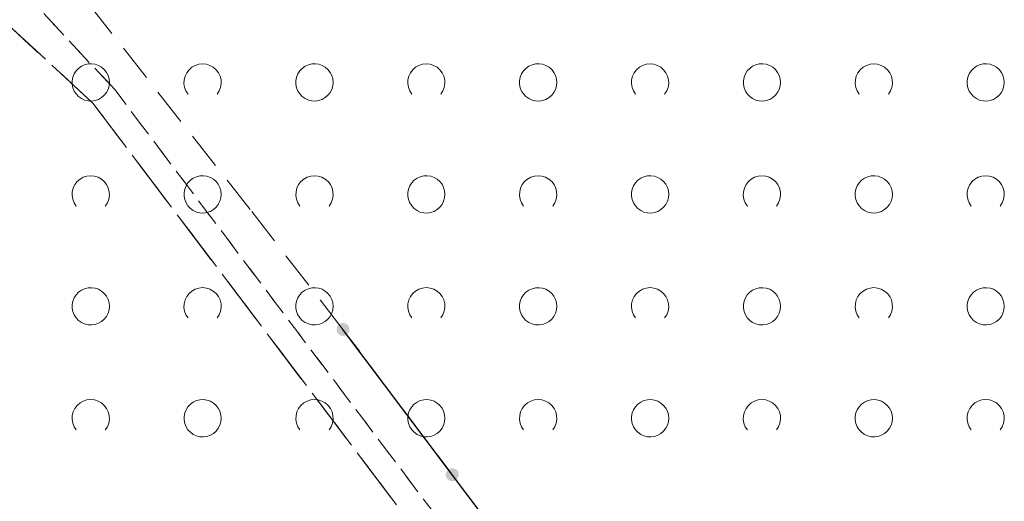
# Model space of a CAD drawing. Extents: x 5474185 to 5474933, y 5916077 to 5916824.
# Tile 36 of 256: x 5474306 to 5474333, y 5916593 to 5916606. Entities that reach past the tile are written whole.
import ezdxf

# ---------------------------------------------------------------- set-up
doc = ezdxf.new("R2010")
doc.units = 0
for name, pattern in [('PRZER1-1', [1, 0.5, -0.5]), ('PRZER2-1', [1.5, 1, -0.5]), ('PRZER3-1', [2, 1.5, -0.5])]:
    doc.linetypes.add(name, pattern=pattern)
for name, color, linetype, lineweight in [('GESKKL', 253, 'CONTINUOUS', 18), ('GESUZY', 253, 'CONTINUOUS', 18), ('GSLKOG', 253, 'CONTINUOUS', 35), ('GSSTZI', 254, 'CONTINUOUS', 18), ('GSSZAD', 254, 'CONTINUOUS', 18)]:
    doc.layers.add(name, color=color, linetype=linetype, lineweight=lineweight)

msp = doc.modelspace()

# ---------------------------------------------------------------- hatches: boundary and pattern name
at = {"layer": 'GSLKOG'}
for points in [[(5474315.131227, 5916597.476293), (5474315.085545, 5916597.476717), (5474315.04153, 5916597.488951), (5474315.00218, 5916597.51216), (5474314.970178, 5916597.544763), (5474314.947705, 5916597.584537), (5474314.936293, 5916597.628773), (5474314.936717, 5916597.674455), (5474314.948951, 5916597.71847), (5474314.97216, 5916597.75782), (5474315.004763, 5916597.789822), (5474315.044537, 5916597.812295), (5474315.088773, 5916597.823707), (5474315.134455, 5916597.823283), (5474315.17847, 5916597.811049), (5474315.21782, 5916597.78784), (5474315.249822, 5916597.755237), (5474315.272295, 5916597.715463), (5474315.283707, 5916597.671227), (5474315.283283, 5916597.625545), (5474315.271049, 5916597.58153), (5474315.24784, 5916597.54218), (5474315.215237, 5916597.510178), (5474315.175463, 5916597.487705)], [(5474318.061049, 5916593.583646), (5474318.015368, 5916593.58407), (5474317.971352, 5916593.596304), (5474317.932002, 5916593.619513), (5474317.900001, 5916593.652116), (5474317.877528, 5916593.69189), (5474317.866115, 5916593.736126), (5474317.866539, 5916593.781808), (5474317.878773, 5916593.825823), (5474317.901982, 5916593.865173), (5474317.934585, 5916593.897175), (5474317.974359, 5916593.919648), (5474318.018595, 5916593.931061), (5474318.064277, 5916593.930637), (5474318.108292, 5916593.918402), (5474318.147642, 5916593.895193), (5474318.179644, 5916593.862591), (5474318.202117, 5916593.822817), (5474318.21353, 5916593.77858), (5474318.213106, 5916593.732898), (5474318.200871, 5916593.688883), (5474318.177662, 5916593.649533), (5474318.14506, 5916593.617532), (5474318.105286, 5916593.595059)], [(5474318.061049, 5916593.583646), (5474318.015368, 5916593.58407), (5474317.971352, 5916593.596304), (5474317.932002, 5916593.619513), (5474317.900001, 5916593.652116), (5474317.877528, 5916593.69189), (5474317.866115, 5916593.736126), (5474317.866539, 5916593.781808), (5474317.878773, 5916593.825823), (5474317.901982, 5916593.865173), (5474317.934585, 5916593.897175), (5474317.974359, 5916593.919648), (5474318.018595, 5916593.931061), (5474318.064277, 5916593.930637), (5474318.108292, 5916593.918402), (5474318.147642, 5916593.895193), (5474318.179644, 5916593.862591), (5474318.202117, 5916593.822817), (5474318.21353, 5916593.77858), (5474318.213106, 5916593.732898), (5474318.200871, 5916593.688883), (5474318.177662, 5916593.649533), (5474318.14506, 5916593.617532), (5474318.105286, 5916593.595059)]]:
    msp.add_hatch(color=256, dxfattribs=at).paths.add_polyline_path(points)

# ---------------------------------------------------------------- linework, layer by layer
at = {"layer": 'GESKKL', "linetype": 'PRZER3-1', "lineweight": 13}
for p, q in [((5474300.15, 5916611.34, 10.06), (5474308.4, 5916603.72, 10.06)), ((5474308.4, 5916603.72, 10.06), (5474300.15, 5916611.34, 10.06)), ((5474308.4, 5916603.72, 10.06), (5474318.81, 5916589.96, 10.06)), ((5474318.81, 5916589.96, 10.06), (5474308.4, 5916603.72, 10.06))]:
    msp.add_line(p, q, dxfattribs=at)
at = {"layer": 'GESUZY', "linetype": 'PRZER1-1', "lineweight": 13}
for p, q in [((5474308.99, 5916604.08, 10.08), (5474301.62, 5916611.96, 10.08)), ((5474301.62, 5916611.96, 10.08), (5474308.99, 5916604.08, 10.08)), ((5474308.4, 5916603.72, 10.08), (5474300.15, 5916611.34, 10.08)), ((5474300.15, 5916611.34, 10.08), (5474308.4, 5916603.72, 10.08)), ((5474319.97, 5916589.52, 10.08), (5474308.99, 5916604.08, 10.08)), ((5474308.99, 5916604.08, 10.08), (5474319.97, 5916589.52, 10.08)), ((5474318.81, 5916589.96, 10.08), (5474308.4, 5916603.72, 10.08)), ((5474308.4, 5916603.72, 10.08), (5474318.81, 5916589.96, 10.08))]:
    msp.add_line(p, q, dxfattribs=at)
at = {"layer": 'GSLKOG', "linetype": 'Continuous', "lineweight": 30}
msp.add_line((5474329.99, 5916577.88, 10.18), (5474315.11, 5916597.65, 10.18), dxfattribs=at)
at = {"layer": 'GSSTZI', "linetype": 'PRZER2-1', "lineweight": 13}
for p, q in [((5474312.62, 5916600.87, 10.1), (5474304.08, 5916611.73, 10.1)), ((5474315.11, 5916597.65, 10.1), (5474312.62, 5916600.87, 10.1)), ((5474329.99, 5916577.88, 10.1), (5474315.11, 5916597.65, 10.1))]:
    msp.add_line(p, q, dxfattribs=at)
at = {"layer": 'GSSZAD', "elevation": 10.1, "flags": 128}
for points in [[(5474308.845, 5916604.271005), (5474308.835964, 5916604.365631), (5474308.809184, 5916604.456836), (5474308.765627, 5916604.541325), (5474308.706867, 5916604.616045), (5474308.635028, 5916604.678293), (5474308.552708, 5916604.725821), (5474308.462879, 5916604.756911), (5474308.368791, 5916604.770439), (5474308.273843, 5916604.765916), (5474308.181466, 5916604.743505), (5474308.095, 5916604.704018), (5474308.01757, 5916604.64888), (5474307.951973, 5916604.580084), (5474307.900582, 5916604.500118), (5474307.865254, 5916604.411871), (5474307.847264, 5916604.318533), (5474307.847264, 5916604.223477), (5474307.865254, 5916604.130139), (5474307.900582, 5916604.041892), (5474307.951973, 5916603.961926), (5474308.01757, 5916603.89313), (5474308.095, 5916603.837992), (5474308.181466, 5916603.798505), (5474308.273843, 5916603.776094), (5474308.368791, 5916603.771571), (5474308.462879, 5916603.785099), (5474308.552708, 5916603.816189), (5474308.635028, 5916603.863717), (5474308.706867, 5916603.925965), (5474308.765627, 5916604.000685), (5474308.809184, 5916604.085174), (5474308.835964, 5916604.176379), (5474308.845, 5916604.271005)], [(5474314.845, 5916604.271005), (5474314.835964, 5916604.365631), (5474314.809184, 5916604.456836), (5474314.765627, 5916604.541325), (5474314.706867, 5916604.616045), (5474314.635028, 5916604.678293), (5474314.552708, 5916604.725821), (5474314.462879, 5916604.756911), (5474314.368791, 5916604.770439), (5474314.273843, 5916604.765916), (5474314.181466, 5916604.743505), (5474314.095, 5916604.704018), (5474314.01757, 5916604.64888), (5474313.951973, 5916604.580084), (5474313.900582, 5916604.500118), (5474313.865254, 5916604.411871), (5474313.847264, 5916604.318533), (5474313.847264, 5916604.223477), (5474313.865254, 5916604.130139), (5474313.900582, 5916604.041892), (5474313.951973, 5916603.961926), (5474314.01757, 5916603.89313), (5474314.095, 5916603.837992), (5474314.181466, 5916603.798505), (5474314.273843, 5916603.776094), (5474314.368791, 5916603.771571), (5474314.462879, 5916603.785099), (5474314.552708, 5916603.816189), (5474314.635028, 5916603.863717), (5474314.706867, 5916603.925965), (5474314.765627, 5916604.000685), (5474314.809184, 5916604.085174), (5474314.835964, 5916604.176379), (5474314.845, 5916604.271005)], [(5474320.845, 5916604.271005), (5474320.835964, 5916604.365631), (5474320.809184, 5916604.456836), (5474320.765627, 5916604.541325), (5474320.706867, 5916604.616045), (5474320.635028, 5916604.678293), (5474320.552708, 5916604.725821), (5474320.462879, 5916604.756911), (5474320.368791, 5916604.770439), (5474320.273843, 5916604.765916), (5474320.181466, 5916604.743505), (5474320.095, 5916604.704018), (5474320.01757, 5916604.64888), (5474319.951973, 5916604.580084), (5474319.900582, 5916604.500118), (5474319.865254, 5916604.411871), (5474319.847264, 5916604.318533), (5474319.847264, 5916604.223477), (5474319.865254, 5916604.130139), (5474319.900582, 5916604.041892), (5474319.951973, 5916603.961926), (5474320.01757, 5916603.89313), (5474320.095, 5916603.837992), (5474320.181466, 5916603.798505), (5474320.273843, 5916603.776094), (5474320.368791, 5916603.771571), (5474320.462879, 5916603.785099), (5474320.552708, 5916603.816189), (5474320.635028, 5916603.863717), (5474320.706867, 5916603.925965), (5474320.765627, 5916604.000685), (5474320.809184, 5916604.085174), (5474320.835964, 5916604.176379), (5474320.845, 5916604.271005)], [(5474326.845, 5916604.271005), (5474326.835964, 5916604.365631), (5474326.809184, 5916604.456836), (5474326.765627, 5916604.541325), (5474326.706867, 5916604.616045), (5474326.635028, 5916604.678293), (5474326.552708, 5916604.725821), (5474326.462879, 5916604.756911), (5474326.368791, 5916604.770439), (5474326.273843, 5916604.765916), (5474326.181466, 5916604.743505), (5474326.095, 5916604.704018), (5474326.01757, 5916604.64888), (5474325.951973, 5916604.580084), (5474325.900582, 5916604.500118), (5474325.865254, 5916604.411871), (5474325.847264, 5916604.318533), (5474325.847264, 5916604.223477), (5474325.865254, 5916604.130139), (5474325.900582, 5916604.041892), (5474325.951973, 5916603.961926), (5474326.01757, 5916603.89313), (5474326.095, 5916603.837992), (5474326.181466, 5916603.798505), (5474326.273843, 5916603.776094), (5474326.368791, 5916603.771571), (5474326.462879, 5916603.785099), (5474326.552708, 5916603.816189), (5474326.635028, 5916603.863717), (5474326.706867, 5916603.925965), (5474326.765627, 5916604.000685), (5474326.809184, 5916604.085174), (5474326.835964, 5916604.176379), (5474326.845, 5916604.271005)], [(5474332.845, 5916604.271005), (5474332.835964, 5916604.365631), (5474332.809184, 5916604.456836), (5474332.765627, 5916604.541325), (5474332.706867, 5916604.616045), (5474332.635028, 5916604.678293), (5474332.552708, 5916604.725821), (5474332.462879, 5916604.756911), (5474332.368791, 5916604.770439), (5474332.273843, 5916604.765916), (5474332.181466, 5916604.743505), (5474332.095, 5916604.704018), (5474332.01757, 5916604.64888), (5474331.951973, 5916604.580084), (5474331.900582, 5916604.500118), (5474331.865254, 5916604.411871), (5474331.847264, 5916604.318533), (5474331.847264, 5916604.223477), (5474331.865254, 5916604.130139), (5474331.900582, 5916604.041892), (5474331.951973, 5916603.961926), (5474332.01757, 5916603.89313), (5474332.095, 5916603.837992), (5474332.181466, 5916603.798505), (5474332.273843, 5916603.776094), (5474332.368791, 5916603.771571), (5474332.462879, 5916603.785099), (5474332.552708, 5916603.816189), (5474332.635028, 5916603.863717), (5474332.706867, 5916603.925965), (5474332.765627, 5916604.000685), (5474332.809184, 5916604.085174), (5474332.835964, 5916604.176379), (5474332.845, 5916604.271005)], [(5474311.845, 5916601.271005), (5474311.835964, 5916601.365631), (5474311.809184, 5916601.456836), (5474311.765627, 5916601.541325), (5474311.706867, 5916601.616045), (5474311.635028, 5916601.678293), (5474311.552708, 5916601.725821), (5474311.462879, 5916601.756911), (5474311.368791, 5916601.770439), (5474311.273843, 5916601.765916), (5474311.181466, 5916601.743505), (5474311.095, 5916601.704018), (5474311.01757, 5916601.64888), (5474310.951973, 5916601.580084), (5474310.900582, 5916601.500118), (5474310.865254, 5916601.411871), (5474310.847264, 5916601.318533), (5474310.847264, 5916601.223477), (5474310.865254, 5916601.130139), (5474310.900582, 5916601.041892), (5474310.951973, 5916600.961926), (5474311.01757, 5916600.89313), (5474311.095, 5916600.837992), (5474311.181466, 5916600.798505), (5474311.273843, 5916600.776094), (5474311.368791, 5916600.771571), (5474311.462879, 5916600.785099), (5474311.552708, 5916600.816189), (5474311.635028, 5916600.863717), (5474311.706867, 5916600.925965), (5474311.765627, 5916601.000685), (5474311.809184, 5916601.085174), (5474311.835964, 5916601.176379), (5474311.845, 5916601.271005)], [(5474317.845, 5916601.271005), (5474317.835964, 5916601.365631), (5474317.809184, 5916601.456836), (5474317.765627, 5916601.541325), (5474317.706867, 5916601.616045), (5474317.635028, 5916601.678293), (5474317.552708, 5916601.725821), (5474317.462879, 5916601.756911), (5474317.368791, 5916601.770439), (5474317.273843, 5916601.765916), (5474317.181466, 5916601.743505), (5474317.095, 5916601.704018), (5474317.01757, 5916601.64888), (5474316.951973, 5916601.580084), (5474316.900582, 5916601.500118), (5474316.865254, 5916601.411871), (5474316.847264, 5916601.318533), (5474316.847264, 5916601.223477), (5474316.865254, 5916601.130139), (5474316.900582, 5916601.041892), (5474316.951973, 5916600.961926), (5474317.01757, 5916600.89313), (5474317.095, 5916600.837992), (5474317.181466, 5916600.798505), (5474317.273843, 5916600.776094), (5474317.368791, 5916600.771571), (5474317.462879, 5916600.785099), (5474317.552708, 5916600.816189), (5474317.635028, 5916600.863717), (5474317.706867, 5916600.925965), (5474317.765627, 5916601.000685), (5474317.809184, 5916601.085174), (5474317.835964, 5916601.176379), (5474317.845, 5916601.271005)], [(5474323.845, 5916601.271005), (5474323.835964, 5916601.365631), (5474323.809184, 5916601.456836), (5474323.765627, 5916601.541325), (5474323.706867, 5916601.616045), (5474323.635028, 5916601.678293), (5474323.552708, 5916601.725821), (5474323.462879, 5916601.756911), (5474323.368791, 5916601.770439), (5474323.273843, 5916601.765916), (5474323.181466, 5916601.743505), (5474323.095, 5916601.704018), (5474323.01757, 5916601.64888), (5474322.951973, 5916601.580084), (5474322.900582, 5916601.500118), (5474322.865254, 5916601.411871), (5474322.847264, 5916601.318533), (5474322.847264, 5916601.223477), (5474322.865254, 5916601.130139), (5474322.900582, 5916601.041892), (5474322.951973, 5916600.961926), (5474323.01757, 5916600.89313), (5474323.095, 5916600.837992), (5474323.181466, 5916600.798505), (5474323.273843, 5916600.776094), (5474323.368791, 5916600.771571), (5474323.462879, 5916600.785099), (5474323.552708, 5916600.816189), (5474323.635028, 5916600.863717), (5474323.706867, 5916600.925965), (5474323.765627, 5916601.000685), (5474323.809184, 5916601.085174), (5474323.835964, 5916601.176379), (5474323.845, 5916601.271005)], [(5474329.845, 5916601.271005), (5474329.835964, 5916601.365631), (5474329.809184, 5916601.456836), (5474329.765627, 5916601.541325), (5474329.706867, 5916601.616045), (5474329.635028, 5916601.678293), (5474329.552708, 5916601.725821), (5474329.462879, 5916601.756911), (5474329.368791, 5916601.770439), (5474329.273843, 5916601.765916), (5474329.181466, 5916601.743505), (5474329.095, 5916601.704018), (5474329.01757, 5916601.64888), (5474328.951973, 5916601.580084), (5474328.900582, 5916601.500118), (5474328.865254, 5916601.411871), (5474328.847264, 5916601.318533), (5474328.847264, 5916601.223477), (5474328.865254, 5916601.130139), (5474328.900582, 5916601.041892), (5474328.951973, 5916600.961926), (5474329.01757, 5916600.89313), (5474329.095, 5916600.837992), (5474329.181466, 5916600.798505), (5474329.273843, 5916600.776094), (5474329.368791, 5916600.771571), (5474329.462879, 5916600.785099), (5474329.552708, 5916600.816189), (5474329.635028, 5916600.863717), (5474329.706867, 5916600.925965), (5474329.765627, 5916601.000685), (5474329.809184, 5916601.085174), (5474329.835964, 5916601.176379), (5474329.845, 5916601.271005)], [(5474308.845, 5916598.271005), (5474308.835964, 5916598.365631), (5474308.809184, 5916598.456836), (5474308.765627, 5916598.541325), (5474308.706867, 5916598.616045), (5474308.635028, 5916598.678293), (5474308.552708, 5916598.725821), (5474308.462879, 5916598.756911), (5474308.368791, 5916598.770439), (5474308.273843, 5916598.765916), (5474308.181466, 5916598.743505), (5474308.095, 5916598.704018), (5474308.01757, 5916598.64888), (5474307.951973, 5916598.580084), (5474307.900582, 5916598.500118), (5474307.865254, 5916598.411871), (5474307.847264, 5916598.318533), (5474307.847264, 5916598.223477), (5474307.865254, 5916598.130139), (5474307.900582, 5916598.041892), (5474307.951973, 5916597.961926), (5474308.01757, 5916597.89313), (5474308.095, 5916597.837992), (5474308.181466, 5916597.798505), (5474308.273843, 5916597.776094), (5474308.368791, 5916597.771571), (5474308.462879, 5916597.785099), (5474308.552708, 5916597.816189), (5474308.635028, 5916597.863717), (5474308.706867, 5916597.925965), (5474308.765627, 5916598.000685), (5474308.809184, 5916598.085174), (5474308.835964, 5916598.176379), (5474308.845, 5916598.271005)], [(5474314.845, 5916598.271005), (5474314.835964, 5916598.365631), (5474314.809184, 5916598.456836), (5474314.765627, 5916598.541325), (5474314.706867, 5916598.616045), (5474314.635028, 5916598.678293), (5474314.552708, 5916598.725821), (5474314.462879, 5916598.756911), (5474314.368791, 5916598.770439), (5474314.273843, 5916598.765916), (5474314.181466, 5916598.743505), (5474314.095, 5916598.704018), (5474314.01757, 5916598.64888), (5474313.951973, 5916598.580084), (5474313.900582, 5916598.500118), (5474313.865254, 5916598.411871), (5474313.847264, 5916598.318533), (5474313.847264, 5916598.223477), (5474313.865254, 5916598.130139), (5474313.900582, 5916598.041892), (5474313.951973, 5916597.961926), (5474314.01757, 5916597.89313), (5474314.095, 5916597.837992), (5474314.181466, 5916597.798505), (5474314.273843, 5916597.776094), (5474314.368791, 5916597.771571), (5474314.462879, 5916597.785099), (5474314.552708, 5916597.816189), (5474314.635028, 5916597.863717), (5474314.706867, 5916597.925965), (5474314.765627, 5916598.000685), (5474314.809184, 5916598.085174), (5474314.835964, 5916598.176379), (5474314.845, 5916598.271005)], [(5474320.845, 5916598.271005), (5474320.835964, 5916598.365631), (5474320.809184, 5916598.456836), (5474320.765627, 5916598.541325), (5474320.706867, 5916598.616045), (5474320.635028, 5916598.678293), (5474320.552708, 5916598.725821), (5474320.462879, 5916598.756911), (5474320.368791, 5916598.770439), (5474320.273843, 5916598.765916), (5474320.181466, 5916598.743505), (5474320.095, 5916598.704018), (5474320.01757, 5916598.64888), (5474319.951973, 5916598.580084), (5474319.900582, 5916598.500118), (5474319.865254, 5916598.411871), (5474319.847264, 5916598.318533), (5474319.847264, 5916598.223477), (5474319.865254, 5916598.130139), (5474319.900582, 5916598.041892), (5474319.951973, 5916597.961926), (5474320.01757, 5916597.89313), (5474320.095, 5916597.837992), (5474320.181466, 5916597.798505), (5474320.273843, 5916597.776094), (5474320.368791, 5916597.771571), (5474320.462879, 5916597.785099), (5474320.552708, 5916597.816189), (5474320.635028, 5916597.863717), (5474320.706867, 5916597.925965), (5474320.765627, 5916598.000685), (5474320.809184, 5916598.085174), (5474320.835964, 5916598.176379), (5474320.845, 5916598.271005)], [(5474326.845, 5916598.271005), (5474326.835964, 5916598.365631), (5474326.809184, 5916598.456836), (5474326.765627, 5916598.541325), (5474326.706867, 5916598.616045), (5474326.635028, 5916598.678293), (5474326.552708, 5916598.725821), (5474326.462879, 5916598.756911), (5474326.368791, 5916598.770439), (5474326.273843, 5916598.765916), (5474326.181466, 5916598.743505), (5474326.095, 5916598.704018), (5474326.01757, 5916598.64888), (5474325.951973, 5916598.580084), (5474325.900582, 5916598.500118), (5474325.865254, 5916598.411871), (5474325.847264, 5916598.318533), (5474325.847264, 5916598.223477), (5474325.865254, 5916598.130139), (5474325.900582, 5916598.041892), (5474325.951973, 5916597.961926), (5474326.01757, 5916597.89313), (5474326.095, 5916597.837992), (5474326.181466, 5916597.798505), (5474326.273843, 5916597.776094), (5474326.368791, 5916597.771571), (5474326.462879, 5916597.785099), (5474326.552708, 5916597.816189), (5474326.635028, 5916597.863717), (5474326.706867, 5916597.925965), (5474326.765627, 5916598.000685), (5474326.809184, 5916598.085174), (5474326.835964, 5916598.176379), (5474326.845, 5916598.271005)], [(5474332.845, 5916598.271005), (5474332.835964, 5916598.365631), (5474332.809184, 5916598.456836), (5474332.765627, 5916598.541325), (5474332.706867, 5916598.616045), (5474332.635028, 5916598.678293), (5474332.552708, 5916598.725821), (5474332.462879, 5916598.756911), (5474332.368791, 5916598.770439), (5474332.273843, 5916598.765916), (5474332.181466, 5916598.743505), (5474332.095, 5916598.704018), (5474332.01757, 5916598.64888), (5474331.951973, 5916598.580084), (5474331.900582, 5916598.500118), (5474331.865254, 5916598.411871), (5474331.847264, 5916598.318533), (5474331.847264, 5916598.223477), (5474331.865254, 5916598.130139), (5474331.900582, 5916598.041892), (5474331.951973, 5916597.961926), (5474332.01757, 5916597.89313), (5474332.095, 5916597.837992), (5474332.181466, 5916597.798505), (5474332.273843, 5916597.776094), (5474332.368791, 5916597.771571), (5474332.462879, 5916597.785099), (5474332.552708, 5916597.816189), (5474332.635028, 5916597.863717), (5474332.706867, 5916597.925965), (5474332.765627, 5916598.000685), (5474332.809184, 5916598.085174), (5474332.835964, 5916598.176379), (5474332.845, 5916598.271005)], [(5474311.845, 5916595.271005), (5474311.835964, 5916595.365631), (5474311.809184, 5916595.456836), (5474311.765627, 5916595.541325), (5474311.706867, 5916595.616045), (5474311.635028, 5916595.678293), (5474311.552708, 5916595.725821), (5474311.462879, 5916595.756911), (5474311.368791, 5916595.770439), (5474311.273843, 5916595.765916), (5474311.181466, 5916595.743505), (5474311.095, 5916595.704018), (5474311.01757, 5916595.64888), (5474310.951973, 5916595.580084), (5474310.900582, 5916595.500118), (5474310.865254, 5916595.411871), (5474310.847264, 5916595.318533), (5474310.847264, 5916595.223477), (5474310.865254, 5916595.130139), (5474310.900582, 5916595.041892), (5474310.951973, 5916594.961926), (5474311.01757, 5916594.89313), (5474311.095, 5916594.837992), (5474311.181466, 5916594.798505), (5474311.273843, 5916594.776094), (5474311.368791, 5916594.771571), (5474311.462879, 5916594.785099), (5474311.552708, 5916594.816189), (5474311.635028, 5916594.863717), (5474311.706867, 5916594.925965), (5474311.765627, 5916595.000685), (5474311.809184, 5916595.085174), (5474311.835964, 5916595.176379), (5474311.845, 5916595.271005)], [(5474317.845, 5916595.271005), (5474317.835964, 5916595.365631), (5474317.809184, 5916595.456836), (5474317.765627, 5916595.541325), (5474317.706867, 5916595.616045), (5474317.635028, 5916595.678293), (5474317.552708, 5916595.725821), (5474317.462879, 5916595.756911), (5474317.368791, 5916595.770439), (5474317.273843, 5916595.765916), (5474317.181466, 5916595.743505), (5474317.095, 5916595.704018), (5474317.01757, 5916595.64888), (5474316.951973, 5916595.580084), (5474316.900582, 5916595.500118), (5474316.865254, 5916595.411871), (5474316.847264, 5916595.318533), (5474316.847264, 5916595.223477), (5474316.865254, 5916595.130139), (5474316.900582, 5916595.041892), (5474316.951973, 5916594.961926), (5474317.01757, 5916594.89313), (5474317.095, 5916594.837992), (5474317.181466, 5916594.798505), (5474317.273843, 5916594.776094), (5474317.368791, 5916594.771571), (5474317.462879, 5916594.785099), (5474317.552708, 5916594.816189), (5474317.635028, 5916594.863717), (5474317.706867, 5916594.925965), (5474317.765627, 5916595.000685), (5474317.809184, 5916595.085174), (5474317.835964, 5916595.176379), (5474317.845, 5916595.271005)], [(5474323.845, 5916595.271005), (5474323.835964, 5916595.365631), (5474323.809184, 5916595.456836), (5474323.765627, 5916595.541325), (5474323.706867, 5916595.616045), (5474323.635028, 5916595.678293), (5474323.552708, 5916595.725821), (5474323.462879, 5916595.756911), (5474323.368791, 5916595.770439), (5474323.273843, 5916595.765916), (5474323.181466, 5916595.743505), (5474323.095, 5916595.704018), (5474323.01757, 5916595.64888), (5474322.951973, 5916595.580084), (5474322.900582, 5916595.500118), (5474322.865254, 5916595.411871), (5474322.847264, 5916595.318533), (5474322.847264, 5916595.223477), (5474322.865254, 5916595.130139), (5474322.900582, 5916595.041892), (5474322.951973, 5916594.961926), (5474323.01757, 5916594.89313), (5474323.095, 5916594.837992), (5474323.181466, 5916594.798505), (5474323.273843, 5916594.776094), (5474323.368791, 5916594.771571), (5474323.462879, 5916594.785099), (5474323.552708, 5916594.816189), (5474323.635028, 5916594.863717), (5474323.706867, 5916594.925965), (5474323.765627, 5916595.000685), (5474323.809184, 5916595.085174), (5474323.835964, 5916595.176379), (5474323.845, 5916595.271005)], [(5474329.845, 5916595.271005), (5474329.835964, 5916595.365631), (5474329.809184, 5916595.456836), (5474329.765627, 5916595.541325), (5474329.706867, 5916595.616045), (5474329.635028, 5916595.678293), (5474329.552708, 5916595.725821), (5474329.462879, 5916595.756911), (5474329.368791, 5916595.770439), (5474329.273843, 5916595.765916), (5474329.181466, 5916595.743505), (5474329.095, 5916595.704018), (5474329.01757, 5916595.64888), (5474328.951973, 5916595.580084), (5474328.900582, 5916595.500118), (5474328.865254, 5916595.411871), (5474328.847264, 5916595.318533), (5474328.847264, 5916595.223477), (5474328.865254, 5916595.130139), (5474328.900582, 5916595.041892), (5474328.951973, 5916594.961926), (5474329.01757, 5916594.89313), (5474329.095, 5916594.837992), (5474329.181466, 5916594.798505), (5474329.273843, 5916594.776094), (5474329.368791, 5916594.771571), (5474329.462879, 5916594.785099), (5474329.552708, 5916594.816189), (5474329.635028, 5916594.863717), (5474329.706867, 5916594.925965), (5474329.765627, 5916595.000685), (5474329.809184, 5916595.085174), (5474329.835964, 5916595.176379), (5474329.845, 5916595.271005)]]:
    msp.add_lwpolyline(points, close=True, dxfattribs=at)
for points in [[(5474310.954688, 5916603.958505), (5474310.899433, 5916604.044136), (5474310.862688, 5916604.139191), (5474310.84598, 5916604.239723), (5474310.850002, 5916604.341554), (5474310.874588, 5916604.440454), (5474310.918717, 5916604.532315), (5474310.980554, 5916604.61332), (5474311.057532, 5916604.680104), (5474311.146452, 5916604.729894), (5474311.24362, 5916604.760619), (5474311.345, 5916604.771005), (5474311.44638, 5916604.760619), (5474311.543548, 5916604.729894), (5474311.632468, 5916604.680104), (5474311.709446, 5916604.61332), (5474311.771283, 5916604.532315), (5474311.815412, 5916604.440454), (5474311.839998, 5916604.341554), (5474311.84402, 5916604.239723), (5474311.827312, 5916604.139191), (5474311.790567, 5916604.044136), (5474311.735312, 5916603.958505)], [(5474316.954688, 5916603.958505), (5474316.899433, 5916604.044136), (5474316.862688, 5916604.139191), (5474316.84598, 5916604.239723), (5474316.850002, 5916604.341554), (5474316.874588, 5916604.440454), (5474316.918717, 5916604.532315), (5474316.980554, 5916604.61332), (5474317.057532, 5916604.680104), (5474317.146452, 5916604.729894), (5474317.24362, 5916604.760619), (5474317.345, 5916604.771005), (5474317.44638, 5916604.760619), (5474317.543548, 5916604.729894), (5474317.632468, 5916604.680104), (5474317.709446, 5916604.61332), (5474317.771283, 5916604.532315), (5474317.815412, 5916604.440454), (5474317.839998, 5916604.341554), (5474317.84402, 5916604.239723), (5474317.827312, 5916604.139191), (5474317.790567, 5916604.044136), (5474317.735312, 5916603.958505)], [(5474322.954688, 5916603.958505), (5474322.899433, 5916604.044136), (5474322.862688, 5916604.139191), (5474322.84598, 5916604.239723), (5474322.850002, 5916604.341554), (5474322.874588, 5916604.440454), (5474322.918717, 5916604.532315), (5474322.980554, 5916604.61332), (5474323.057532, 5916604.680104), (5474323.146452, 5916604.729894), (5474323.24362, 5916604.760619), (5474323.345, 5916604.771005), (5474323.44638, 5916604.760619), (5474323.543548, 5916604.729894), (5474323.632468, 5916604.680104), (5474323.709446, 5916604.61332), (5474323.771283, 5916604.532315), (5474323.815412, 5916604.440454), (5474323.839998, 5916604.341554), (5474323.84402, 5916604.239723), (5474323.827312, 5916604.139191), (5474323.790567, 5916604.044136), (5474323.735312, 5916603.958505)], [(5474328.954688, 5916603.958505), (5474328.899433, 5916604.044136), (5474328.862688, 5916604.139191), (5474328.84598, 5916604.239723), (5474328.850002, 5916604.341554), (5474328.874588, 5916604.440454), (5474328.918717, 5916604.532315), (5474328.980554, 5916604.61332), (5474329.057532, 5916604.680104), (5474329.146452, 5916604.729894), (5474329.24362, 5916604.760619), (5474329.345, 5916604.771005), (5474329.44638, 5916604.760619), (5474329.543548, 5916604.729894), (5474329.632468, 5916604.680104), (5474329.709446, 5916604.61332), (5474329.771283, 5916604.532315), (5474329.815412, 5916604.440454), (5474329.839998, 5916604.341554), (5474329.84402, 5916604.239723), (5474329.827312, 5916604.139191), (5474329.790567, 5916604.044136), (5474329.735312, 5916603.958505)], [(5474307.954688, 5916600.958505), (5474307.899433, 5916601.044136), (5474307.862688, 5916601.139191), (5474307.84598, 5916601.239723), (5474307.850002, 5916601.341554), (5474307.874588, 5916601.440454), (5474307.918717, 5916601.532315), (5474307.980554, 5916601.61332), (5474308.057532, 5916601.680104), (5474308.146452, 5916601.729894), (5474308.24362, 5916601.760619), (5474308.345, 5916601.771005), (5474308.44638, 5916601.760619), (5474308.543548, 5916601.729894), (5474308.632468, 5916601.680104), (5474308.709446, 5916601.61332), (5474308.771283, 5916601.532315), (5474308.815412, 5916601.440454), (5474308.839998, 5916601.341554), (5474308.84402, 5916601.239723), (5474308.827312, 5916601.139191), (5474308.790567, 5916601.044136), (5474308.735312, 5916600.958505)], [(5474313.954688, 5916600.958505), (5474313.899433, 5916601.044136), (5474313.862688, 5916601.139191), (5474313.84598, 5916601.239723), (5474313.850002, 5916601.341554), (5474313.874588, 5916601.440454), (5474313.918717, 5916601.532315), (5474313.980554, 5916601.61332), (5474314.057532, 5916601.680104), (5474314.146452, 5916601.729894), (5474314.24362, 5916601.760619), (5474314.345, 5916601.771005), (5474314.44638, 5916601.760619), (5474314.543548, 5916601.729894), (5474314.632468, 5916601.680104), (5474314.709446, 5916601.61332), (5474314.771283, 5916601.532315), (5474314.815412, 5916601.440454), (5474314.839998, 5916601.341554), (5474314.84402, 5916601.239723), (5474314.827312, 5916601.139191), (5474314.790567, 5916601.044136), (5474314.735312, 5916600.958505)], [(5474319.954688, 5916600.958505), (5474319.899433, 5916601.044136), (5474319.862688, 5916601.139191), (5474319.84598, 5916601.239723), (5474319.850002, 5916601.341554), (5474319.874588, 5916601.440454), (5474319.918717, 5916601.532315), (5474319.980554, 5916601.61332), (5474320.057532, 5916601.680104), (5474320.146452, 5916601.729894), (5474320.24362, 5916601.760619), (5474320.345, 5916601.771005), (5474320.44638, 5916601.760619), (5474320.543548, 5916601.729894), (5474320.632468, 5916601.680104), (5474320.709446, 5916601.61332), (5474320.771283, 5916601.532315), (5474320.815412, 5916601.440454), (5474320.839998, 5916601.341554), (5474320.84402, 5916601.239723), (5474320.827312, 5916601.139191), (5474320.790567, 5916601.044136), (5474320.735312, 5916600.958505)], [(5474325.954688, 5916600.958505), (5474325.899433, 5916601.044136), (5474325.862688, 5916601.139191), (5474325.84598, 5916601.239723), (5474325.850002, 5916601.341554), (5474325.874588, 5916601.440454), (5474325.918717, 5916601.532315), (5474325.980554, 5916601.61332), (5474326.057532, 5916601.680104), (5474326.146452, 5916601.729894), (5474326.24362, 5916601.760619), (5474326.345, 5916601.771005), (5474326.44638, 5916601.760619), (5474326.543548, 5916601.729894), (5474326.632468, 5916601.680104), (5474326.709446, 5916601.61332), (5474326.771283, 5916601.532315), (5474326.815412, 5916601.440454), (5474326.839998, 5916601.341554), (5474326.84402, 5916601.239723), (5474326.827312, 5916601.139191), (5474326.790567, 5916601.044136), (5474326.735312, 5916600.958505)], [(5474331.954688, 5916600.958505), (5474331.899433, 5916601.044136), (5474331.862688, 5916601.139191), (5474331.84598, 5916601.239723), (5474331.850002, 5916601.341554), (5474331.874588, 5916601.440454), (5474331.918717, 5916601.532315), (5474331.980554, 5916601.61332), (5474332.057532, 5916601.680104), (5474332.146452, 5916601.729894), (5474332.24362, 5916601.760619), (5474332.345, 5916601.771005), (5474332.44638, 5916601.760619), (5474332.543548, 5916601.729894), (5474332.632468, 5916601.680104), (5474332.709446, 5916601.61332), (5474332.771283, 5916601.532315), (5474332.815412, 5916601.440454), (5474332.839998, 5916601.341554), (5474332.84402, 5916601.239723), (5474332.827312, 5916601.139191), (5474332.790567, 5916601.044136), (5474332.735312, 5916600.958505)], [(5474310.954688, 5916597.958505), (5474310.899433, 5916598.044136), (5474310.862688, 5916598.139191), (5474310.84598, 5916598.239723), (5474310.850002, 5916598.341554), (5474310.874588, 5916598.440454), (5474310.918717, 5916598.532315), (5474310.980554, 5916598.61332), (5474311.057532, 5916598.680104), (5474311.146452, 5916598.729894), (5474311.24362, 5916598.760619), (5474311.345, 5916598.771005), (5474311.44638, 5916598.760619), (5474311.543548, 5916598.729894), (5474311.632468, 5916598.680104), (5474311.709446, 5916598.61332), (5474311.771283, 5916598.532315), (5474311.815412, 5916598.440454), (5474311.839998, 5916598.341554), (5474311.84402, 5916598.239723), (5474311.827312, 5916598.139191), (5474311.790567, 5916598.044136), (5474311.735312, 5916597.958505)], [(5474316.954688, 5916597.958505), (5474316.899433, 5916598.044136), (5474316.862688, 5916598.139191), (5474316.84598, 5916598.239723), (5474316.850002, 5916598.341554), (5474316.874588, 5916598.440454), (5474316.918717, 5916598.532315), (5474316.980554, 5916598.61332), (5474317.057532, 5916598.680104), (5474317.146452, 5916598.729894), (5474317.24362, 5916598.760619), (5474317.345, 5916598.771005), (5474317.44638, 5916598.760619), (5474317.543548, 5916598.729894), (5474317.632468, 5916598.680104), (5474317.709446, 5916598.61332), (5474317.771283, 5916598.532315), (5474317.815412, 5916598.440454), (5474317.839998, 5916598.341554), (5474317.84402, 5916598.239723), (5474317.827312, 5916598.139191), (5474317.790567, 5916598.044136), (5474317.735312, 5916597.958505)], [(5474322.954688, 5916597.958505), (5474322.899433, 5916598.044136), (5474322.862688, 5916598.139191), (5474322.84598, 5916598.239723), (5474322.850002, 5916598.341554), (5474322.874588, 5916598.440454), (5474322.918717, 5916598.532315), (5474322.980554, 5916598.61332), (5474323.057532, 5916598.680104), (5474323.146452, 5916598.729894), (5474323.24362, 5916598.760619), (5474323.345, 5916598.771005), (5474323.44638, 5916598.760619), (5474323.543548, 5916598.729894), (5474323.632468, 5916598.680104), (5474323.709446, 5916598.61332), (5474323.771283, 5916598.532315), (5474323.815412, 5916598.440454), (5474323.839998, 5916598.341554), (5474323.84402, 5916598.239723), (5474323.827312, 5916598.139191), (5474323.790567, 5916598.044136), (5474323.735312, 5916597.958505)], [(5474328.954688, 5916597.958505), (5474328.899433, 5916598.044136), (5474328.862688, 5916598.139191), (5474328.84598, 5916598.239723), (5474328.850002, 5916598.341554), (5474328.874588, 5916598.440454), (5474328.918717, 5916598.532315), (5474328.980554, 5916598.61332), (5474329.057532, 5916598.680104), (5474329.146452, 5916598.729894), (5474329.24362, 5916598.760619), (5474329.345, 5916598.771005), (5474329.44638, 5916598.760619), (5474329.543548, 5916598.729894), (5474329.632468, 5916598.680104), (5474329.709446, 5916598.61332), (5474329.771283, 5916598.532315), (5474329.815412, 5916598.440454), (5474329.839998, 5916598.341554), (5474329.84402, 5916598.239723), (5474329.827312, 5916598.139191), (5474329.790567, 5916598.044136), (5474329.735312, 5916597.958505)], [(5474307.954688, 5916594.958505), (5474307.899433, 5916595.044136), (5474307.862688, 5916595.139191), (5474307.84598, 5916595.239723), (5474307.850002, 5916595.341554), (5474307.874588, 5916595.440454), (5474307.918717, 5916595.532315), (5474307.980554, 5916595.61332), (5474308.057532, 5916595.680104), (5474308.146452, 5916595.729894), (5474308.24362, 5916595.760619), (5474308.345, 5916595.771005), (5474308.44638, 5916595.760619), (5474308.543548, 5916595.729894), (5474308.632468, 5916595.680104), (5474308.709446, 5916595.61332), (5474308.771283, 5916595.532315), (5474308.815412, 5916595.440454), (5474308.839998, 5916595.341554), (5474308.84402, 5916595.239723), (5474308.827312, 5916595.139191), (5474308.790567, 5916595.044136), (5474308.735312, 5916594.958505)], [(5474313.954688, 5916594.958505), (5474313.899433, 5916595.044136), (5474313.862688, 5916595.139191), (5474313.84598, 5916595.239723), (5474313.850002, 5916595.341554), (5474313.874588, 5916595.440454), (5474313.918717, 5916595.532315), (5474313.980554, 5916595.61332), (5474314.057532, 5916595.680104), (5474314.146452, 5916595.729894), (5474314.24362, 5916595.760619), (5474314.345, 5916595.771005), (5474314.44638, 5916595.760619), (5474314.543548, 5916595.729894), (5474314.632468, 5916595.680104), (5474314.709446, 5916595.61332), (5474314.771283, 5916595.532315), (5474314.815412, 5916595.440454), (5474314.839998, 5916595.341554), (5474314.84402, 5916595.239723), (5474314.827312, 5916595.139191), (5474314.790567, 5916595.044136), (5474314.735312, 5916594.958505)], [(5474319.954688, 5916594.958505), (5474319.899433, 5916595.044136), (5474319.862688, 5916595.139191), (5474319.84598, 5916595.239723), (5474319.850002, 5916595.341554), (5474319.874588, 5916595.440454), (5474319.918717, 5916595.532315), (5474319.980554, 5916595.61332), (5474320.057532, 5916595.680104), (5474320.146452, 5916595.729894), (5474320.24362, 5916595.760619), (5474320.345, 5916595.771005), (5474320.44638, 5916595.760619), (5474320.543548, 5916595.729894), (5474320.632468, 5916595.680104), (5474320.709446, 5916595.61332), (5474320.771283, 5916595.532315), (5474320.815412, 5916595.440454), (5474320.839998, 5916595.341554), (5474320.84402, 5916595.239723), (5474320.827312, 5916595.139191), (5474320.790567, 5916595.044136), (5474320.735312, 5916594.958505)], [(5474325.954688, 5916594.958505), (5474325.899433, 5916595.044136), (5474325.862688, 5916595.139191), (5474325.84598, 5916595.239723), (5474325.850002, 5916595.341554), (5474325.874588, 5916595.440454), (5474325.918717, 5916595.532315), (5474325.980554, 5916595.61332), (5474326.057532, 5916595.680104), (5474326.146452, 5916595.729894), (5474326.24362, 5916595.760619), (5474326.345, 5916595.771005), (5474326.44638, 5916595.760619), (5474326.543548, 5916595.729894), (5474326.632468, 5916595.680104), (5474326.709446, 5916595.61332), (5474326.771283, 5916595.532315), (5474326.815412, 5916595.440454), (5474326.839998, 5916595.341554), (5474326.84402, 5916595.239723), (5474326.827312, 5916595.139191), (5474326.790567, 5916595.044136), (5474326.735312, 5916594.958505)], [(5474331.954688, 5916594.958505), (5474331.899433, 5916595.044136), (5474331.862688, 5916595.139191), (5474331.84598, 5916595.239723), (5474331.850002, 5916595.341554), (5474331.874588, 5916595.440454), (5474331.918717, 5916595.532315), (5474331.980554, 5916595.61332), (5474332.057532, 5916595.680104), (5474332.146452, 5916595.729894), (5474332.24362, 5916595.760619), (5474332.345, 5916595.771005), (5474332.44638, 5916595.760619), (5474332.543548, 5916595.729894), (5474332.632468, 5916595.680104), (5474332.709446, 5916595.61332), (5474332.771283, 5916595.532315), (5474332.815412, 5916595.440454), (5474332.839998, 5916595.341554), (5474332.84402, 5916595.239723), (5474332.827312, 5916595.139191), (5474332.790567, 5916595.044136), (5474332.735312, 5916594.958505)]]:
    msp.add_lwpolyline(points, dxfattribs=at)

doc.saveas('drawing.dxf')
